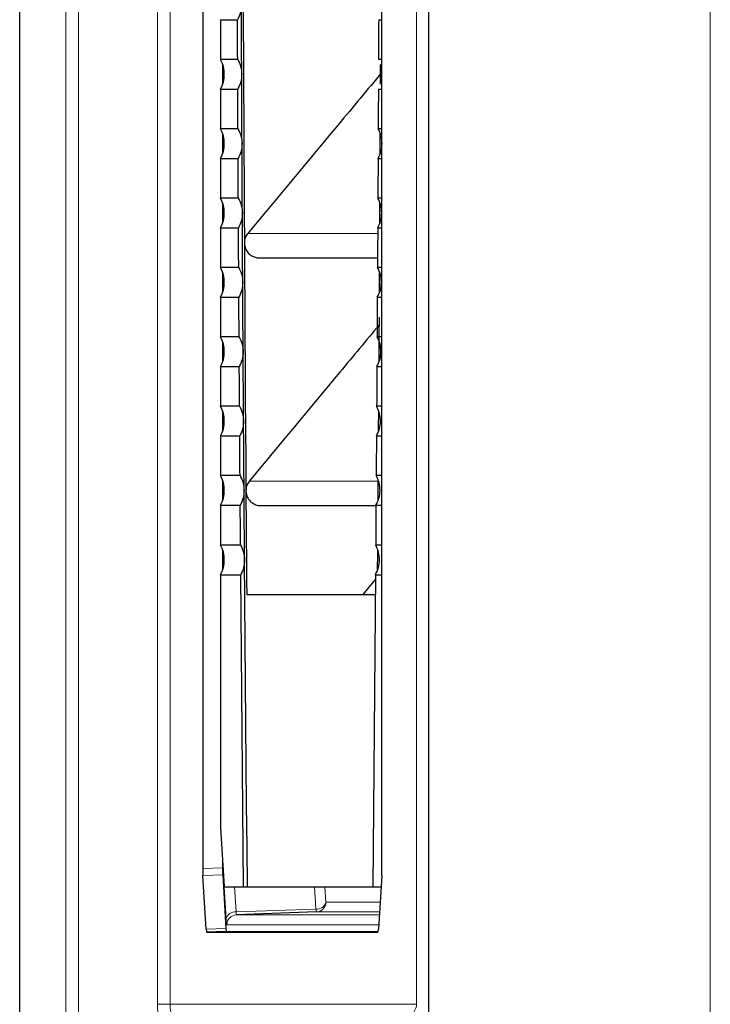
# Model space of a CAD drawing. Header units: millimetres. Extents: x 0 to 4205, y 0 to 2970.
# Tile 36 of 87: x 1046 to 1081, y 2327 to 2377. Entities that reach past the tile are written whole.
import ezdxf

# ---------------------------------------------------------------- set-up
doc = ezdxf.new("R2010")
doc.units = ezdxf.units.MM
doc.header["$LTSCALE"] = 5

msp = doc.modelspace()

# ---------------------------------------------------------------- linework, layer by layer
at = {"color": 8, "linetype": 'Continuous', "lineweight": 18}
for p, q in [((1048.631, 1716.646), (1048.631, 2586.695)), ((1049.266, 2586.695), (1049.266, 1716.646)), ((1081.149, 2586.694), (1081.149, 2151.67)), ((1053.256, 2327.497), (1053.256, 2485.844)), ((1053.888, 2485.844), (1053.888, 2327.497)), ((1066.325, 2327.497), (1066.325, 2485.844)), ((1066.327, 2485.844), (1066.327, 2327.497)), ((1056.558, 2373.965), (1056.558, 2374.876)), ((1056.558, 2370.465), (1056.558, 2371.376)), ((1056.558, 2366.965), (1056.558, 2367.876)), ((1057.81, 2366.389), (1064.366, 2366.389)), ((1056.558, 2363.465), (1056.558, 2364.376)), ((1056.558, 2359.965), (1056.558, 2360.876)), ((1056.558, 2356.465), (1056.558, 2357.376)), ((1056.558, 2352.965), (1056.558, 2353.876)), ((1057.888, 2353.889), (1064.396, 2353.889)), ((1056.558, 2349.465), (1056.558, 2350.376)), ((1055.537, 2334.345), (1056.537, 2334.379)), ((1056.546, 2334.026), (1055.546, 2333.991)), ((1056.716, 2331.806), (1056.618, 2333.42)), ((1057.142, 2333.42), (1057.219, 2332.159)), ((1061.25, 2332.3), (1061.182, 2333.42)), ((1061.707, 2333.42), (1061.754, 2332.653)), ((1057.219, 2332.159), (1061.25, 2332.3)), ((1061.754, 2332.653), (1064.485, 2332.653)), ((1057.241, 2332.013), (1064.446, 2332.013)), ((1064.455, 2332.154), (1061.272, 2332.154)), ((1055.711, 2331.282), (1056.712, 2331.317)), ((1064.416, 2331.513), (1056.759, 2331.513)), ((1053.256, 2327.497), (1053.888, 2327.497)), ((1053.888, 2327.497), (1066.325, 2327.497)), ((1066.325, 2327.497), (1066.327, 2327.497))]:
    msp.add_line(p, q, dxfattribs=at)
at = {"color": 7, "linetype": 'Continuous', "lineweight": 25}
for p, q in [((1066.938, 2586.694), (1066.938, 2151.67)), ((1055.537, 2434.716), (1055.537, 2334.345)), ((1064.576, 2334.348), (1064.576, 2434.716)), ((1046.303, 1921.505), (1046.303, 2381.836)), ((1056.429, 2377.172), (1056.429, 2375.169)), ((1056.429, 2377.172), (1057.294, 2377.172)), ((1064.416, 2377.172), (1064.576, 2377.172)), ((1057.302, 2375.169), (1056.429, 2375.169)), ((1064.576, 2375.169), (1064.408, 2375.169)), ((1056.537, 2374.937), (1056.537, 2373.904)), ((1064.511, 2373.925), (1064.515, 2374.91)), ((1056.429, 2373.672), (1056.429, 2371.669)), ((1056.429, 2373.672), (1057.308, 2373.672)), ((1064.402, 2373.672), (1064.576, 2373.672)), ((1057.317, 2371.669), (1056.429, 2371.669)), ((1064.576, 2371.669), (1064.393, 2371.669)), ((1056.537, 2371.437), (1056.537, 2370.404)), ((1056.429, 2370.172), (1056.429, 2368.169)), ((1056.429, 2370.172), (1057.324, 2370.172)), ((1064.386, 2370.172), (1064.576, 2370.172)), ((1057.334, 2368.169), (1056.429, 2368.169)), ((1064.576, 2368.169), (1064.376, 2368.169)), ((1056.537, 2367.937), (1056.537, 2366.904)), ((1056.429, 2366.672), (1056.429, 2364.669)), ((1056.429, 2366.672), (1057.342, 2366.672)), ((1064.368, 2366.672), (1064.576, 2366.672)), ((1058.384, 2365.157), (1064.36, 2365.157)), ((1057.353, 2364.669), (1056.429, 2364.669)), ((1064.576, 2364.669), (1064.357, 2364.669)), ((1056.537, 2364.437), (1056.537, 2363.404)), ((1056.429, 2363.172), (1056.429, 2361.169)), ((1056.429, 2363.172), (1057.362, 2363.172)), ((1064.348, 2363.172), (1064.576, 2363.172)), ((1057.374, 2361.169), (1056.429, 2361.169)), ((1064.576, 2361.169), (1064.336, 2361.169)), ((1056.537, 2360.937), (1056.537, 2359.904)), ((1056.429, 2359.672), (1056.429, 2357.669)), ((1056.429, 2359.672), (1057.383, 2359.672)), ((1064.327, 2359.672), (1064.576, 2359.672)), ((1057.396, 2357.669), (1056.429, 2357.669)), ((1064.576, 2357.669), (1064.314, 2357.669)), ((1056.537, 2357.437), (1056.537, 2356.404)), ((1056.429, 2356.172), (1056.429, 2354.169)), ((1056.429, 2356.172), (1057.406, 2356.172)), ((1064.304, 2356.172), (1064.576, 2356.172)), ((1057.419, 2354.169), (1056.429, 2354.169)), ((1064.576, 2354.169), (1064.29, 2354.169)), ((1056.537, 2353.937), (1056.537, 2352.904)), ((1064.392, 2353.407), (1064.396, 2353.889)), ((1064.389, 2352.932), (1064.392, 2353.407)), ((1056.429, 2352.672), (1056.429, 2350.669)), ((1056.429, 2352.672), (1057.43, 2352.672)), ((1058.462, 2352.657), (1064.28, 2352.657)), ((1064.28, 2352.672), (1064.576, 2352.672)), ((1057.445, 2350.669), (1056.429, 2350.669)), ((1064.576, 2350.669), (1064.265, 2350.669)), ((1056.537, 2350.437), (1056.537, 2349.404)), ((1056.429, 2349.172), (1057.456, 2349.172)), ((1056.429, 2349.172), (1056.429, 2336.42)), ((1064.253, 2349.172), (1064.576, 2349.172)), ((1064.251, 2348.942), (1063.611, 2348.17)), ((1057.756, 2348.17), (1064.246, 2348.17)), ((1056.429, 2336.42), (1056.612, 2333.42)), ((1056.537, 2334.65), (1056.537, 2334.379)), ((1055.711, 2331.282), (1055.546, 2333.991)), ((1056.546, 2334.026), (1056.712, 2331.317)), ((1064.567, 2333.995), (1064.402, 2331.282)), ((1056.612, 2333.42), (1057.596, 2333.42)), ((1057.596, 2333.42), (1057.795, 2333.42)), ((1057.795, 2333.42), (1064.114, 2333.42)), ((1064.114, 2333.42), (1064.532, 2333.42)), ((1061.272, 2332.154), (1057.241, 2332.013)), ((1056.733, 2331.17), (1055.733, 2331.136)), ((1055.733, 2331.136), (1064.38, 2331.136)), ((1056.733, 2331.17), (1064.391, 2331.17))]:
    msp.add_line(p, q, dxfattribs=at)
at = {"color": 7, "linetype": 'Continuous', "lineweight": 25, "flags": 128}
for points in [[(1057.58, 2378.407), (1057.586, 2376.843), (1057.593, 2375.28), (1057.599, 2373.717), (1057.606, 2372.154), (1057.614, 2370.591), (1057.622, 2369.029), (1057.63, 2367.468), (1057.638, 2365.907)], [(1057.505, 2374.42), (1057.503, 2374.858), (1057.501, 2375.295), (1057.499, 2375.733), (1057.497, 2376.17), (1057.496, 2376.608), (1057.494, 2377.045), (1057.492, 2377.483), (1057.491, 2377.92)], [(1057.302, 2375.169), (1057.301, 2375.419), (1057.3, 2375.67), (1057.299, 2375.92), (1057.298, 2376.17), (1057.297, 2376.421), (1057.296, 2376.671), (1057.295, 2376.922), (1057.294, 2377.172)], [(1064.416, 2377.172), (1064.415, 2376.922), (1064.414, 2376.671), (1064.413, 2376.421), (1064.412, 2376.17), (1064.411, 2375.92), (1064.41, 2375.67), (1064.409, 2375.419), (1064.408, 2375.169)], [(1057.52, 2370.92), (1057.518, 2371.358), (1057.516, 2371.795), (1057.514, 2372.233), (1057.512, 2372.67), (1057.51, 2373.108), (1057.508, 2373.545), (1057.507, 2373.983), (1057.505, 2374.42)], [(1057.317, 2371.669), (1057.316, 2371.919), (1057.315, 2372.17), (1057.314, 2372.42), (1057.313, 2372.67), (1057.312, 2372.921), (1057.31, 2373.171), (1057.309, 2373.422), (1057.308, 2373.672)], [(1064.402, 2373.672), (1064.401, 2373.422), (1064.399, 2373.171), (1064.398, 2372.921), (1064.397, 2372.67), (1064.396, 2372.42), (1064.395, 2372.17), (1064.394, 2371.919), (1064.393, 2371.669)], [(1064.495, 2370.425), (1064.495, 2370.591), (1064.499, 2371.41)], [(1057.538, 2367.42), (1057.536, 2367.858), (1057.533, 2368.295), (1057.531, 2368.733), (1057.529, 2369.17), (1057.527, 2369.608), (1057.525, 2370.045), (1057.522, 2370.483), (1057.52, 2370.92)], [(1057.334, 2368.169), (1057.333, 2368.419), (1057.332, 2368.67), (1057.331, 2368.92), (1057.329, 2369.17), (1057.328, 2369.421), (1057.327, 2369.671), (1057.326, 2369.922), (1057.324, 2370.172)], [(1064.386, 2370.172), (1064.384, 2369.922), (1064.383, 2369.671), (1064.382, 2369.421), (1064.381, 2369.17), (1064.379, 2368.92), (1064.378, 2368.67), (1064.377, 2368.419), (1064.376, 2368.169)], [(1064.477, 2366.93), (1064.48, 2367.468), (1064.482, 2367.909)], [(1057.557, 2363.92), (1057.554, 2364.358), (1057.552, 2364.795), (1057.55, 2365.233), (1057.547, 2365.67), (1057.545, 2366.108), (1057.542, 2366.545), (1057.54, 2366.983), (1057.538, 2367.42)], [(1057.353, 2364.669), (1057.352, 2364.919), (1057.35, 2365.17), (1057.349, 2365.42), (1057.348, 2365.67), (1057.346, 2365.921), (1057.345, 2366.171), (1057.344, 2366.422), (1057.342, 2366.672)], [(1064.368, 2366.672), (1064.366, 2366.422), (1064.365, 2366.171), (1064.364, 2365.921), (1064.362, 2365.67), (1064.361, 2365.42), (1064.36, 2365.17), (1064.358, 2364.919), (1064.357, 2364.669)], [(1057.638, 2365.907), (1057.647, 2364.343), (1057.656, 2362.779), (1057.665, 2361.215), (1057.675, 2359.653), (1057.685, 2358.09), (1057.695, 2356.529), (1057.706, 2354.967), (1057.717, 2353.407)], [(1064.457, 2363.426), (1064.463, 2364.343), (1064.463, 2364.408)], [(1057.578, 2360.42), (1057.575, 2360.858), (1057.572, 2361.295), (1057.57, 2361.733), (1057.567, 2362.17), (1057.565, 2362.608), (1057.562, 2363.045), (1057.559, 2363.483), (1057.557, 2363.92)], [(1057.374, 2361.169), (1057.372, 2361.419), (1057.371, 2361.67), (1057.369, 2361.92), (1057.368, 2362.17), (1057.366, 2362.421), (1057.365, 2362.671), (1057.363, 2362.922), (1057.362, 2363.172)], [(1064.348, 2363.172), (1064.347, 2362.922), (1064.345, 2362.671), (1064.344, 2362.421), (1064.342, 2362.17), (1064.341, 2361.92), (1064.339, 2361.67), (1064.338, 2361.419), (1064.336, 2361.169)], [(1064.436, 2359.922), (1064.444, 2361.215), (1064.45, 2362.166)], [(1057.6, 2356.92), (1057.597, 2357.358), (1057.594, 2357.795), (1057.592, 2358.233), (1057.589, 2358.67), (1057.586, 2359.108), (1057.583, 2359.545), (1057.58, 2359.983), (1057.578, 2360.42)], [(1057.396, 2357.669), (1057.394, 2357.919), (1057.392, 2358.17), (1057.391, 2358.42), (1057.389, 2358.67), (1057.388, 2358.921), (1057.386, 2359.171), (1057.384, 2359.422), (1057.383, 2359.672)], [(1064.327, 2359.672), (1064.326, 2359.422), (1064.324, 2359.171), (1064.322, 2358.921), (1064.321, 2358.67), (1064.319, 2358.42), (1064.317, 2358.17), (1064.316, 2357.919), (1064.314, 2357.669)], [(1064.413, 2356.425), (1064.414, 2356.529), (1064.42, 2357.41)], [(1057.624, 2353.42), (1057.621, 2353.858), (1057.618, 2354.295), (1057.615, 2354.733), (1057.612, 2355.17), (1057.609, 2355.608), (1057.606, 2356.045), (1057.603, 2356.483), (1057.6, 2356.92)], [(1057.419, 2354.169), (1057.418, 2354.419), (1057.416, 2354.67), (1057.414, 2354.92), (1057.413, 2355.17), (1057.411, 2355.421), (1057.409, 2355.671), (1057.407, 2355.922), (1057.406, 2356.172)], [(1064.304, 2356.172), (1064.303, 2355.922), (1064.301, 2355.671), (1064.299, 2355.421), (1064.297, 2355.17), (1064.296, 2354.92), (1064.294, 2354.67), (1064.292, 2354.419), (1064.29, 2354.169)], [(1057.65, 2349.92), (1057.647, 2350.358), (1057.644, 2350.795), (1057.64, 2351.233), (1057.637, 2351.67), (1057.634, 2352.108), (1057.631, 2352.545), (1057.628, 2352.983), (1057.624, 2353.42)], [(1057.717, 2353.407), (1057.721, 2352.752), (1057.726, 2352.097), (1057.731, 2351.442), (1057.736, 2350.788), (1057.741, 2350.133), (1057.746, 2349.479), (1057.751, 2348.825), (1057.756, 2348.17)], [(1057.445, 2350.669), (1057.443, 2350.919), (1057.441, 2351.17), (1057.439, 2351.42), (1057.438, 2351.67), (1057.436, 2351.921), (1057.434, 2352.171), (1057.432, 2352.422), (1057.43, 2352.672)], [(1064.28, 2352.672), (1064.278, 2352.422), (1064.276, 2352.171), (1064.274, 2351.921), (1064.272, 2351.67), (1064.271, 2351.42), (1064.269, 2351.17), (1064.267, 2350.919), (1064.265, 2350.669)], [(1064.363, 2349.431), (1064.363, 2349.479), (1064.368, 2350.133), (1064.37, 2350.408)], [(1057.795, 2333.42), (1057.775, 2335.478), (1057.755, 2337.537), (1057.736, 2339.598), (1057.718, 2341.659), (1057.7, 2343.723), (1057.683, 2345.787), (1057.666, 2347.853), (1057.65, 2349.92)], [(1057.596, 2333.42), (1057.576, 2335.385), (1057.558, 2337.351), (1057.539, 2339.318), (1057.522, 2341.286), (1057.505, 2343.256), (1057.488, 2345.227), (1057.472, 2347.199), (1057.456, 2349.172)], [(1064.253, 2349.172), (1064.238, 2347.199), (1064.222, 2345.227), (1064.205, 2343.256), (1064.188, 2341.286), (1064.171, 2339.318), (1064.152, 2337.351), (1064.134, 2335.385), (1064.114, 2333.42)]]:
    msp.add_lwpolyline(points, dxfattribs=at)
at = {"color": 7, "linetype": 'Continuous', "lineweight": 25}
for centre in [(1055.126, 2374.42), (1055.126, 2370.92), (1055.126, 2367.42), (1055.126, 2363.92), (1055.126, 2360.42), (1055.126, 2356.92), (1055.126, 2353.42), (1055.126, 2349.92)]:
    msp.add_arc(centre, 1.502, 330.1257, 29.8743, dxfattribs=at)
at = {"color": 8, "linetype": 'Continuous', "lineweight": 18}
for centre, radius, start, end in [((1061.296, 2332.77), 0.472, 264.4537, 345.6957), ((1061.738, 2332.297), 0.487, 179.6559, 197.1124), ((1061.254, 2332.653), 0.5, 272.056, 0.0509), ((1057.174, 2331.689), 0.472, 84.4537, 165.6957), ((1057.259, 2331.513), 0.5, 92.056, 180.0509)]:
    msp.add_arc(centre, radius, start, end, dxfattribs=at)
at = {"color": 7, "linetype": 'Continuous', "lineweight": 25}
for centre, start_param, end_param in [((1055.567, 2334.345), 1.572019, 2.357417), ((1056.568, 2334.38), 1.572019, 2.357417), ((1064.546, 2334.348), 3.926986, 4.711166), ((1055.733, 2331.636), 2.357417, 3.141597), ((1056.733, 2331.671), 2.357417, 3.141597), ((1064.38, 2331.636), 3.141588, 3.926986)]:
    msp.add_ellipse(centre, major_axis=(0, 0.5), ratio=0.061048, start_param=start_param, end_param=end_param, dxfattribs=at)
at = {"color": 8, "linetype": 'Continuous', "lineweight": 18}
for centre, major_axis, ratio, start_param, end_param in [((1056.759, 2332.514), (0, 1.001), 0.061018, 2.356701, 3.141595), ((1057.258, 2332.514), (0.018, 0.501), 0.075239, 2.359841, 3.144735), ((1057.506, 2327.497), (4.25, 0), 0.941206, 3.141593, 3.92512), ((1056.142, 2327.497), (2.254, 0), 0.88747, 3.141593, 3.92512), ((1058.996, 2327.497), (7.329, 0), 0.272884, 5.499658, 6.283185)]:
    msp.add_ellipse(centre, major_axis=major_axis, ratio=ratio, start_param=start_param, end_param=end_param, dxfattribs=at)
at = {"color": 7, "linetype": 'Continuous', "lineweight": 25}
for points, knots in [([(1057.491, 2377.92), (1057.482, 2377.789), (1057.466, 2377.527), (1057.351, 2377.29), (1057.294, 2377.172)], [0, 0, 0, 0, 0.500128, 1, 1, 1, 1]), ([(1057.302, 2375.169), (1057.36, 2375.051), (1057.477, 2374.814), (1057.495, 2374.552), (1057.505, 2374.42)], [0, 0, 0, 0, 0.4995202, 1, 1, 1, 1]), ([(1064.576, 2374.513), (1063.848, 2373.639), (1061.589, 2370.93), (1059.337, 2368.223), (1057.81, 2366.389)], [0, 0, 0, 0, 0.322539, 1, 1, 1, 1]), ([(1057.505, 2374.42), (1057.496, 2374.289), (1057.48, 2374.027), (1057.366, 2373.79), (1057.308, 2373.672)], [0, 0, 0, 0, 0.500127, 1, 1, 1, 1]), ([(1057.317, 2371.669), (1057.376, 2371.551), (1057.492, 2371.314), (1057.511, 2371.052), (1057.52, 2370.92)], [0, 0, 0, 0, 0.499526, 1, 1, 1, 1]), ([(1064.589, 2370.92), (1064.581, 2371.052), (1064.564, 2371.314), (1064.45, 2371.55), (1064.393, 2371.669)], [0, 0, 0, 0, 0.4995303, 1, 1, 1, 1]), ([(1057.52, 2370.92), (1057.512, 2370.789), (1057.496, 2370.527), (1057.382, 2370.29), (1057.324, 2370.172)], [0, 0, 0, 0, 0.5001264, 1, 1, 1, 1]), ([(1064.386, 2370.172), (1064.444, 2370.29), (1064.561, 2370.527), (1064.579, 2370.789), (1064.589, 2370.92)], [0, 0, 0, 0, 0.500553, 1, 1, 1, 1]), ([(1057.334, 2368.169), (1057.393, 2368.051), (1057.51, 2367.814), (1057.528, 2367.552), (1057.538, 2367.42)], [0, 0, 0, 0, 0.499532, 1, 1, 1, 1]), ([(1064.571, 2367.42), (1064.563, 2367.552), (1064.547, 2367.814), (1064.433, 2368.05), (1064.376, 2368.169)], [0, 0, 0, 0, 0.499527, 1, 1, 1, 1]), ([(1057.538, 2367.42), (1057.53, 2367.289), (1057.514, 2367.027), (1057.399, 2366.79), (1057.342, 2366.672)], [0, 0, 0, 0, 0.500126, 1, 1, 1, 1]), ([(1064.368, 2366.672), (1064.426, 2366.79), (1064.543, 2367.027), (1064.562, 2367.289), (1064.571, 2367.42)], [0, 0, 0, 0, 0.500553, 1, 1, 1, 1]), ([(1057.81, 2366.389), (1057.768, 2366.328), (1057.699, 2366.229), (1057.647, 2366.061), (1057.641, 2365.96), (1057.638, 2365.907)], [0, 0, 0, 0, 0.42376, 0.692983, 1, 1, 1, 1]), ([(1057.638, 2365.907), (1057.649, 2365.813), (1057.669, 2365.636), (1057.803, 2365.423), (1057.962, 2365.28), (1058.144, 2365.193), (1058.289, 2365.151), (1058.376, 2365.161), (1058.39, 2365.162)], [0, 0, 0, 0, 0.2396645, 0.4490968, 0.6282062, 0.7769354, 0.9628963, 1, 1, 1, 1]), ([(1057.353, 2364.669), (1057.412, 2364.551), (1057.529, 2364.314), (1057.547, 2364.052), (1057.557, 2363.92)], [0, 0, 0, 0, 0.49954, 1, 1, 1, 1]), ([(1064.552, 2363.92), (1064.544, 2364.052), (1064.528, 2364.314), (1064.414, 2364.55), (1064.357, 2364.669)], [0, 0, 0, 0, 0.499523, 1, 1, 1, 1]), ([(1057.557, 2363.92), (1057.549, 2363.789), (1057.533, 2363.527), (1057.419, 2363.29), (1057.362, 2363.172)], [0, 0, 0, 0, 0.500125, 1, 1, 1, 1]), ([(1064.348, 2363.172), (1064.407, 2363.29), (1064.524, 2363.527), (1064.543, 2363.789), (1064.552, 2363.92)], [0, 0, 0, 0, 0.500552, 1, 1, 1, 1]), ([(1064.445, 2361.779), (1063.783, 2360.983), (1061.594, 2358.351), (1059.411, 2355.722), (1057.888, 2353.889)], [0, 0, 0, 0, 0.302519, 1, 1, 1, 1]), ([(1057.374, 2361.169), (1057.432, 2361.051), (1057.549, 2360.814), (1057.568, 2360.552), (1057.578, 2360.42)], [0, 0, 0, 0, 0.499548, 1, 1, 1, 1]), ([(1064.531, 2360.42), (1064.523, 2360.552), (1064.508, 2360.814), (1064.393, 2361.05), (1064.336, 2361.169)], [0, 0, 0, 0, 0.499519, 1, 1, 1, 1]), ([(1057.578, 2360.42), (1057.57, 2360.289), (1057.554, 2360.027), (1057.44, 2359.79), (1057.383, 2359.672)], [0, 0, 0, 0, 0.5001234, 1, 1, 1, 1]), ([(1064.327, 2359.672), (1064.386, 2359.79), (1064.503, 2360.027), (1064.522, 2360.289), (1064.531, 2360.42)], [0, 0, 0, 0, 0.50055, 1, 1, 1, 1]), ([(1057.396, 2357.669), (1057.454, 2357.551), (1057.571, 2357.314), (1057.591, 2357.052), (1057.6, 2356.92)], [0, 0, 0, 0, 0.499557, 1, 1, 1, 1]), ([(1064.509, 2356.92), (1064.501, 2357.052), (1064.485, 2357.314), (1064.371, 2357.55), (1064.314, 2357.669)], [0, 0, 0, 0, 0.499514, 1, 1, 1, 1]), ([(1057.6, 2356.92), (1057.592, 2356.789), (1057.577, 2356.527), (1057.463, 2356.29), (1057.406, 2356.172)], [0, 0, 0, 0, 0.5001221, 1, 1, 1, 1]), ([(1064.304, 2356.172), (1064.363, 2356.29), (1064.48, 2356.527), (1064.499, 2356.789), (1064.509, 2356.92)], [0, 0, 0, 0, 0.500549, 1, 1, 1, 1]), ([(1057.419, 2354.169), (1057.478, 2354.051), (1057.595, 2353.814), (1057.615, 2353.552), (1057.624, 2353.42)], [0, 0, 0, 0, 0.499567, 1, 1, 1, 1]), ([(1064.485, 2353.42), (1064.477, 2353.552), (1064.461, 2353.814), (1064.347, 2354.05), (1064.29, 2354.169)], [0, 0, 0, 0, 0.499509, 1, 1, 1, 1]), ([(1057.888, 2353.889), (1057.846, 2353.828), (1057.777, 2353.729), (1057.725, 2353.561), (1057.72, 2353.461), (1057.717, 2353.407)], [0, 0, 0, 0, 0.422492, 0.692029, 1, 1, 1, 1]), ([(1057.624, 2353.42), (1057.617, 2353.289), (1057.601, 2353.027), (1057.487, 2352.79), (1057.43, 2352.672)], [0, 0, 0, 0, 0.500121, 1, 1, 1, 1]), ([(1057.717, 2353.407), (1057.726, 2353.318), (1057.743, 2353.166), (1057.856, 2352.96), (1058.007, 2352.801), (1058.208, 2352.697), (1058.369, 2352.651), (1058.456, 2352.661), (1058.47, 2352.662)], [0, 0, 0, 0, 0.227243, 0.388159, 0.59054, 0.776738, 0.962648, 1, 1, 1, 1]), ([(1064.28, 2352.672), (1064.338, 2352.79), (1064.456, 2353.027), (1064.475, 2353.289), (1064.485, 2353.42)], [0, 0, 0, 0, 0.500547, 1, 1, 1, 1]), ([(1057.445, 2350.669), (1057.504, 2350.551), (1057.621, 2350.314), (1057.641, 2350.052), (1057.65, 2349.92)], [0, 0, 0, 0, 0.499577, 1, 1, 1, 1]), ([(1064.459, 2349.92), (1064.451, 2350.051), (1064.436, 2350.314), (1064.322, 2350.55), (1064.265, 2350.669)], [0, 0, 0, 0, 0.499504, 1, 1, 1, 1]), ([(1057.65, 2349.92), (1057.643, 2349.789), (1057.627, 2349.527), (1057.513, 2349.29), (1057.456, 2349.172)], [0, 0, 0, 0, 0.500119, 1, 1, 1, 1]), ([(1064.253, 2349.172), (1064.312, 2349.29), (1064.43, 2349.527), (1064.449, 2349.789), (1064.459, 2349.92)], [0, 0, 0, 0, 0.500545, 1, 1, 1, 1])]:
    msp.add_open_spline(points, degree=3, knots=knots, dxfattribs=at)

doc.saveas('drawing.dxf')
